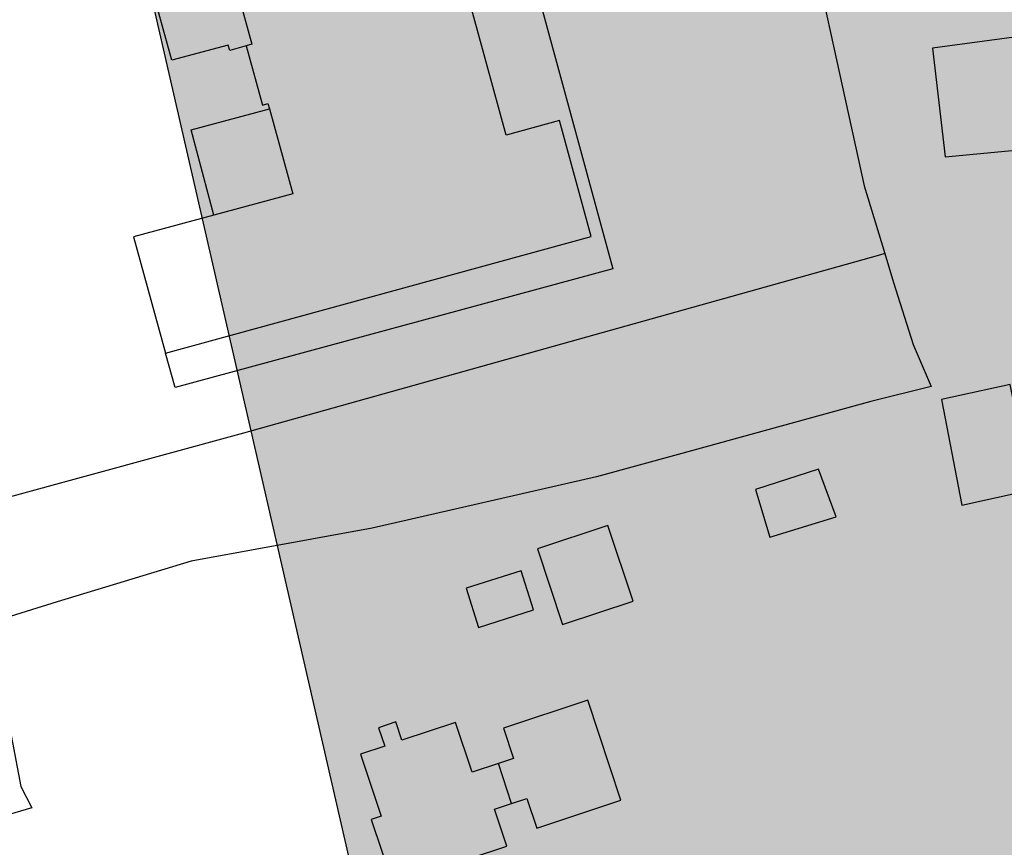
# Model space of a CAD drawing. Header units: metres. Extents: x 174255 to 175175, y 462028 to 462911.
# Tile 207 of 256: x 175057.701 to 175058.566, y 462724.197 to 462724.924. Entities that reach past the tile are written whole.
import ezdxf

# ---------------------------------------------------------------- set-up
doc = ezdxf.new("R2010")
doc.units = ezdxf.units.M
doc.layers.add('N-XX-AL-LIJN_0.20-G', color=7, linetype='Continuous', lineweight=25)

# ---------------------------------------------------------------- blocks, each defined once
blk = doc.blocks.new('Situatie')
at = {"lineweight": -3}
blk.add_line((2.08604, 10.62469), (2.07448, 10.65973), dxfattribs=at)
for points in [[(2.33328, 11.45146), (2.39575, 11.16736), (2.41369, 11.10776), (2.42138, 11.08222), (2.43857, 11.02798), (2.45445, 10.99094), (2.40153, 10.97771), (2.23222, 10.9312), (2.16076, 10.91157), (1.96365, 10.86659), (1.8049, 10.83748), (1.68716, 10.80176), (1.62763, 10.78324), (1.65537, 10.6396), (1.66476, 10.62079), (1.52656, 10.58014)], [(1.85317, 11.29025), (1.83861, 11.28617), (1.83722, 11.2909), (1.78774, 11.27776), (1.76879, 11.34681)], [(1.85317, 11.29025), (1.86741, 11.23816), (1.87223, 11.23947), (1.8735, 11.23483), (1.89393, 11.16009), (1.82467, 11.14149), (1.75418, 11.12256), (1.78239, 11.02026), (2.15602, 11.12261), (2.12811, 11.22466), (2.08142, 11.21188), (2.02379, 11.42254), (2.07038, 11.43529), (2.04244, 11.53744), (1.66904, 11.43509), (1.69669, 11.33292), (1.83636, 11.37072), (1.858, 11.29156), (1.85317, 11.29025)], [(2.10687, 11.44555), (2.08144, 11.43844), (2.17488, 11.09435), (1.79073, 10.99003), (1.78239, 11.02026)], [(2.46662, 11.19282), (2.58412, 11.20382), (2.57082, 11.30362), (2.45562, 11.28832), (2.46662, 11.19282)], [(1.82467, 11.14149), (1.80474, 11.21659), (1.8735, 11.23483)], [(2.41369, 11.10776), (2.40914, 11.10648), (1.85083, 10.94992), (1.57179, 10.87397)], [(2.54222, 10.90032), (2.52392, 10.99282), (2.46362, 10.97952), (2.48152, 10.88682), (2.54222, 10.90032)], [(2.31282, 10.85862), (2.37109, 10.87662), (2.35562, 10.91835), (2.30022, 10.90049), (2.31282, 10.85862)], [(2.19281, 10.80248), (2.17068, 10.869), (2.10872, 10.84839), (2.13085, 10.78187), (2.19281, 10.80248)], [(2.10546, 10.79466), (2.09461, 10.8292), (2.04609, 10.81395), (2.05694, 10.77942), (2.10546, 10.79466)], [(2.08604, 10.62469), (2.09945, 10.62915), (2.10813, 10.60306), (2.18214, 10.62768), (2.15294, 10.71545), (2.07893, 10.69083), (2.0878, 10.66416), (2.07448, 10.65973)], [(2.07448, 10.65973), (2.05144, 10.65206), (2.03686, 10.69584), (1.98987, 10.6802), (1.98451, 10.69633), (1.96932, 10.69128), (1.97469, 10.67515), (1.95334, 10.66804), (1.97146, 10.6136), (1.96291, 10.61075), (1.98181, 10.55396), (2.08178, 10.58723), (2.07098, 10.61968), (2.08604, 10.62469)]]:
    blk.add_lwpolyline(points, dxfattribs=at)

msp = doc.modelspace()

# ---------------------------------------------------------------- hatches: boundary and pattern name
at = {"layer": 'N-XX-AL-LIJN_0.20-G'}
h = msp.add_hatch(color=253, dxfattribs=at)
h.dxf.hatch_style = 1
h.paths.add_polyline_path([(175057.17134, 462727.75866), (175061.85544, 462728.83335), (175062.8924, 462724.31367), (175057.50565, 462723.07778), (175057.35678, 462723.93133), (175058.01481, 462724.08231)])

# ---------------------------------------------------------------- linework, layer by layer
msp.add_lwpolyline([(175057.17134, 462727.75866), (175061.85544, 462728.83335), (175062.8924, 462724.31367), (175057.50565, 462723.07778), (175057.35678, 462723.93133), (175058.01481, 462724.08231)], close=True, dxfattribs=at)

# ---------------------------------------------------------------- block references
msp.add_blockref('Situatie', (175056.04696, 462713.61124), dxfattribs=at)

doc.saveas('drawing.dxf')
